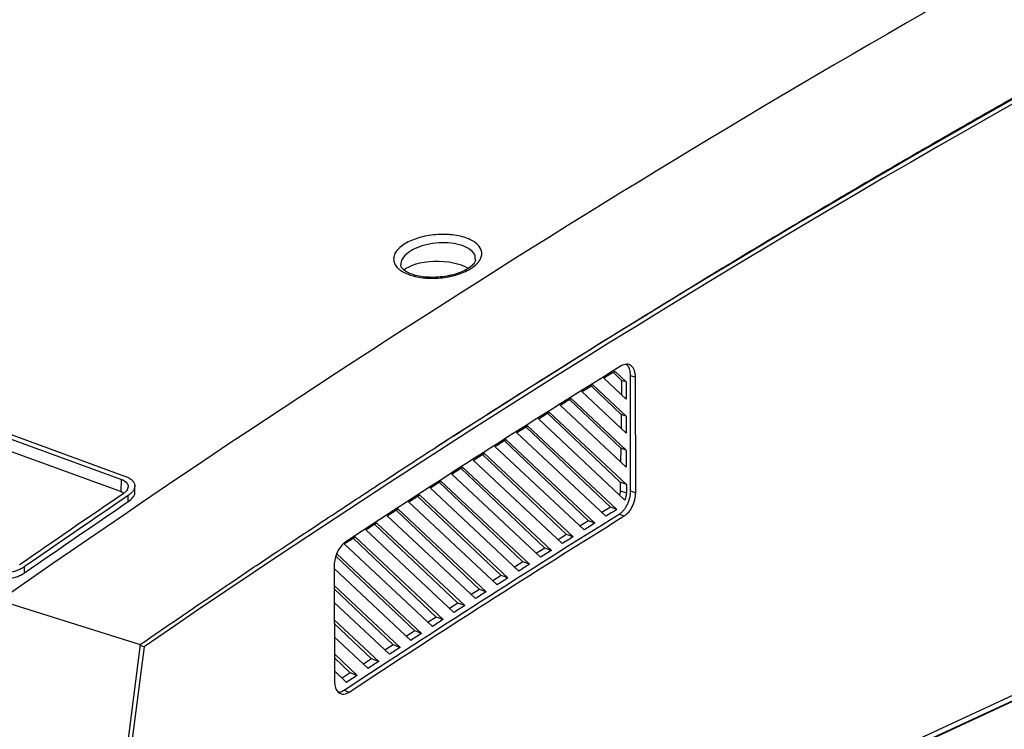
# Model space of a CAD drawing. Header units: millimetres. Extents: x -0.43 to 1.28, y -0.94 to 1.34.
# Tile 86 of 177: x 0.83 to 0.98, y -0.73 to -0.62. Entities that reach past the tile are written whole.
import ezdxf

# ---------------------------------------------------------------- set-up
doc = ezdxf.new("R2010")
doc.units = ezdxf.units.MM

msp = doc.modelspace()

# ---------------------------------------------------------------- linework, layer by layer
at = {"color": 7, "linetype": 'Continuous', "lineweight": 25}
for p, q in [((1.2546, -0.60085), (0.83007, -0.79714)), ((0.82991, -0.79708), (1.24844, -0.60357)), ((0.6134, -0.60849), (0.84604, -0.6934)), ((0.61406, -0.60805), (0.84669, -0.69296)), ((0.61336, -0.61035), (0.84599, -0.69526)), ((0.92205, -0.67836), (0.92075, -0.67712)), ((0.92275, -0.6786), (0.92101, -0.67697)), ((0.92342, -0.69515), (0.9234, -0.67762)), ((0.9234, -0.67762), (0.92417, -0.67789)), ((0.92199, -0.68352), (0.91743, -0.67919)), ((0.92275, -0.68378), (0.91768, -0.67903)), ((0.91934, -0.678), (0.92275, -0.68119)), ((0.92205, -0.67836), (0.92202, -0.68051)), ((0.92275, -0.6786), (0.92205, -0.67836)), ((0.92275, -0.6786), (0.92275, -0.68119)), ((0.92419, -0.69542), (0.92417, -0.67789)), ((0.91602, -0.68006), (0.92276, -0.68638)), ((0.91271, -0.68214), (0.92276, -0.69156)), ((0.92192, -0.68868), (0.91411, -0.68126)), ((0.92276, -0.68897), (0.91437, -0.6811)), ((0.92185, -0.69384), (0.91079, -0.68334)), ((0.92277, -0.69416), (0.91105, -0.68317)), ((0.92199, -0.68352), (0.92196, -0.68563)), ((0.92275, -0.68378), (0.92199, -0.68352)), ((0.9094, -0.68422), (0.92256, -0.69655)), ((0.92275, -0.68378), (0.92276, -0.68638)), ((0.9061, -0.6863), (0.91966, -0.69901)), ((0.92034, -0.69763), (0.90749, -0.68542)), ((0.92132, -0.69798), (0.90775, -0.68526)), ((0.91701, -0.6997), (0.90419, -0.68751)), ((0.918, -0.70005), (0.90445, -0.68735)), ((0.91368, -0.70177), (0.90089, -0.68961)), ((0.91468, -0.70212), (0.90116, -0.68944)), ((0.90281, -0.68839), (0.91634, -0.70108)), ((0.92192, -0.68868), (0.92189, -0.69074)), ((0.92276, -0.68897), (0.92192, -0.68868)), ((0.92276, -0.68897), (0.92276, -0.69156)), ((1.05804, -0.69082), (0.82943, -0.79652)), ((0.89952, -0.69049), (0.91303, -0.70316)), ((0.89624, -0.69259), (0.90972, -0.70524)), ((0.91037, -0.70384), (0.8976, -0.69171)), ((0.91138, -0.7042), (0.89788, -0.69154)), ((0.84599, -0.69526), (0.84604, -0.6934)), ((0.90706, -0.70593), (0.89432, -0.69382)), ((0.90807, -0.70628), (0.8946, -0.69365)), ((0.92185, -0.69384), (0.92183, -0.69512)), ((0.92277, -0.69416), (0.92185, -0.69384)), ((0.84599, -0.69526), (0.84642, -0.6955)), ((0.84808, -0.69533), (0.84807, -0.69439)), ((0.89296, -0.6947), (0.90643, -0.70733)), ((0.92183, -0.69512), (0.92277, -0.69546)), ((0.92277, -0.69416), (0.92277, -0.69546)), ((0.92342, -0.69515), (0.92419, -0.69542)), ((0.8471, -0.69677), (0.8471, -0.69584)), ((0.88969, -0.69682), (0.90313, -0.70942)), ((0.90376, -0.70801), (0.89105, -0.69594)), ((0.90478, -0.70837), (0.89133, -0.69576)), ((0.90046, -0.71011), (0.88778, -0.69806)), ((0.90149, -0.71047), (0.88806, -0.69788)), ((0.92034, -0.69763), (0.91904, -0.69844)), ((0.92132, -0.69798), (0.92034, -0.69763)), ((0.89821, -0.71257), (0.8848, -0.7)), ((0.88643, -0.69894), (0.89985, -0.71152)), ((0.91701, -0.6997), (0.91572, -0.7005)), ((0.918, -0.70005), (0.91701, -0.6997)), ((0.92169, -0.69867), (0.92245, -0.69896)), ((0.88317, -0.70106), (0.89657, -0.71363)), ((0.89717, -0.71221), (0.88452, -0.70018)), ((0.89388, -0.71431), (0.88126, -0.70232)), ((0.89493, -0.71468), (0.88155, -0.70213)), ((0.91368, -0.70177), (0.9124, -0.70257)), ((0.91468, -0.70212), (0.91368, -0.70177)), ((0.87992, -0.7032), (0.8933, -0.71574)), ((0.91037, -0.70384), (0.90909, -0.70465)), ((0.91138, -0.7042), (0.91037, -0.70384)), ((0.89061, -0.71642), (0.87863, -0.70505)), ((0.89166, -0.7168), (0.87876, -0.7047)), ((0.90706, -0.70593), (0.90579, -0.70673)), ((0.90807, -0.70628), (0.90706, -0.70593)), ((0.83135, -0.70759), (0.83135, -0.70666)), ((0.87839, -0.70643), (0.87841, -0.72403)), ((0.87839, -0.70694), (0.89003, -0.71786)), ((0.90376, -0.70801), (0.90249, -0.70882)), ((0.90478, -0.70837), (0.90376, -0.70801)), ((0.8884, -0.71892), (0.87839, -0.70954)), ((0.88733, -0.71854), (0.87839, -0.71005)), ((0.90046, -0.71011), (0.8992, -0.71091)), ((0.90149, -0.71047), (0.90046, -0.71011)), ((0.8276, -0.7118), (0.84892, -0.71847)), ((0.8784, -0.71213), (0.88677, -0.71998)), ((0.89717, -0.71221), (0.89591, -0.71301)), ((0.89821, -0.71257), (0.89717, -0.71221)), ((0.88514, -0.72105), (0.8784, -0.71472)), ((0.89388, -0.71431), (0.89263, -0.71512)), ((0.89493, -0.71468), (0.89388, -0.71431)), ((0.88407, -0.72067), (0.8784, -0.71528)), ((0.89061, -0.71642), (0.88936, -0.71723)), ((0.89166, -0.7168), (0.89061, -0.71642)), ((0.8784, -0.71732), (0.88352, -0.72211)), ((0.84892, -0.71847), (0.84433, -0.75383)), ((0.8495, -0.71883), (0.84486, -0.75451)), ((0.84891, -0.71861), (0.8495, -0.71883)), ((0.88733, -0.71854), (0.88609, -0.71935)), ((0.8884, -0.71892), (0.88733, -0.71854)), ((0.88189, -0.72318), (0.87841, -0.71991)), ((0.88081, -0.7228), (0.87841, -0.72051)), ((0.88407, -0.72067), (0.88283, -0.72147)), ((0.88514, -0.72105), (0.88407, -0.72067)), ((0.87841, -0.7225), (0.88027, -0.72425)), ((0.88081, -0.7228), (0.87958, -0.7236)), ((0.88189, -0.72318), (0.88081, -0.7228)), ((0.87989, -0.72542), (0.88065, -0.72571))]:
    msp.add_line(p, q, dxfattribs=at)
for centre, major_axis, ratio, start_param, end_param in [((1.09734, -2.76024), (0.77336, 2.25008), 0.600159, 0.507709, 0.680035), ((1.09658, -2.75996), (0.77336, 2.25008), 0.600159, 0.507709, 0.650648), ((0.89414, -0.66261), (0.00565, -0.00007), 0.409299, 0.614539, 2.748487)]:
    msp.add_ellipse(centre, major_axis=major_axis, ratio=ratio, start_param=start_param, end_param=end_param, dxfattribs=at)
for points in [[(1.00043, -0.60439), (0.94257, -0.63589), (0.88485, -0.67177), (0.8276, -0.7118)], [(0.92198, -0.67617), (0.90799, -0.68483), (0.89402, -0.69375), (0.88008, -0.70292)], [(0.91934, -0.678), (0.9199, -0.67765), (0.92045, -0.67731), (0.92101, -0.67697)], [(0.91602, -0.68006), (0.91658, -0.67972), (0.91713, -0.67937), (0.91768, -0.67903)], [(0.91271, -0.68214), (0.91326, -0.68179), (0.91381, -0.68144), (0.91437, -0.6811)], [(0.9094, -0.68422), (0.90995, -0.68387), (0.9105, -0.68352), (0.91106, -0.68318)], [(0.9061, -0.6863), (0.90665, -0.68595), (0.9072, -0.68561), (0.90775, -0.68526)], [(0.90281, -0.68839), (0.90336, -0.68804), (0.9039, -0.68769), (0.90445, -0.68735)], [(0.89952, -0.69049), (0.90007, -0.69014), (0.90061, -0.68979), (0.90116, -0.68944)], [(0.89624, -0.69259), (0.89678, -0.69224), (0.89733, -0.69189), (0.89788, -0.69154)], [(0.89296, -0.6947), (0.89351, -0.69435), (0.89405, -0.694), (0.8946, -0.69365)], [(0.84634, -0.69557), (0.84109, -0.69914), (0.83584, -0.70275), (0.83059, -0.70639)], [(0.92277, -0.69546), (0.92277, -0.6958), (0.92269, -0.69619), (0.92256, -0.69655)], [(0.8471, -0.69584), (0.84184, -0.69942), (0.8366, -0.70302), (0.83135, -0.70666)], [(0.83135, -0.70759), (0.8366, -0.70395), (0.84184, -0.70034), (0.8471, -0.69677)], [(0.88969, -0.69682), (0.89024, -0.69646), (0.89078, -0.69611), (0.89133, -0.69576)], [(0.88643, -0.69894), (0.88697, -0.69858), (0.88752, -0.69823), (0.88806, -0.69788)], [(0.92132, -0.69798), (0.92076, -0.69832), (0.92021, -0.69867), (0.91966, -0.69901)], [(0.87989, -0.72542), (0.8938, -0.71625), (0.90774, -0.70733), (0.92169, -0.69867)], [(0.88065, -0.72572), (0.89456, -0.71654), (0.90849, -0.70762), (0.92245, -0.69896)], [(0.88317, -0.70106), (0.88371, -0.70071), (0.88426, -0.70035), (0.8848, -0.7)], [(0.918, -0.70005), (0.91745, -0.70039), (0.91689, -0.70074), (0.91634, -0.70108)], [(0.87992, -0.7032), (0.88046, -0.70284), (0.881, -0.70248), (0.88155, -0.70213)], [(0.91468, -0.70212), (0.91413, -0.70247), (0.91358, -0.70281), (0.91303, -0.70316)], [(0.91138, -0.7042), (0.91082, -0.70455), (0.91027, -0.70489), (0.90972, -0.70524)], [(0.90807, -0.70628), (0.90752, -0.70663), (0.90698, -0.70698), (0.90643, -0.70733)], [(0.90478, -0.70838), (0.90423, -0.70872), (0.90368, -0.70907), (0.90313, -0.70942)], [(0.90149, -0.71047), (0.90094, -0.71082), (0.9004, -0.71117), (0.89985, -0.71152)], [(0.89821, -0.71258), (0.89766, -0.71293), (0.89712, -0.71328), (0.89657, -0.71363)], [(0.89493, -0.71468), (0.89439, -0.71504), (0.89384, -0.71539), (0.8933, -0.71574)], [(0.89166, -0.7168), (0.89112, -0.71715), (0.89058, -0.71751), (0.89003, -0.71786)], [(0.8884, -0.71892), (0.88786, -0.71927), (0.88731, -0.71963), (0.88677, -0.71998)], [(0.88514, -0.72105), (0.8846, -0.7214), (0.88406, -0.72176), (0.88352, -0.72211)], [(0.88189, -0.72318), (0.88135, -0.72354), (0.88081, -0.72389), (0.88027, -0.72425)]]:
    msp.add_open_spline(points, degree=3, dxfattribs=at)
for points, knots in [([(0.84892, -0.71847), (0.85002, -0.71772), (0.8522, -0.71622), (0.85548, -0.71398), (0.85876, -0.71175), (0.86204, -0.70953), (0.86532, -0.70731), (0.86861, -0.70511), (0.87189, -0.70292), (0.87517, -0.70074), (0.87846, -0.69856), (0.88174, -0.6964), (0.88503, -0.69425), (0.88832, -0.6921), (0.8916, -0.68997), (0.89489, -0.68784), (0.89818, -0.68573), (0.90147, -0.68362), (0.90476, -0.68152), (0.90805, -0.67943), (0.91134, -0.67736), (0.91464, -0.67529), (0.91793, -0.67323), (0.92122, -0.67118), (0.92452, -0.66914), (0.92781, -0.66711), (0.93111, -0.66509), (0.9344, -0.66308), (0.9377, -0.66108), (0.94099, -0.65909), (0.94429, -0.65711), (0.94759, -0.65514), (0.95089, -0.65318), (0.95418, -0.65122), (0.95748, -0.64928), (0.96078, -0.64735), (0.96408, -0.64543), (0.96738, -0.64351), (0.97068, -0.64161), (0.97398, -0.63971), (0.97728, -0.63783), (0.98058, -0.63596), (0.98388, -0.63409), (0.98718, -0.63224), (0.99049, -0.63039), (0.99379, -0.62856), (0.99709, -0.62673), (0.99929, -0.62552), (1.00039, -0.62492)], [0, 0, 0, 0, 0.021777, 0.043553, 0.065327, 0.087099, 0.10887, 0.130638, 0.152406, 0.174171, 0.195935, 0.217697, 0.239457, 0.261216, 0.282973, 0.304728, 0.326482, 0.348233, 0.369984, 0.391732, 0.413479, 0.435224, 0.456967, 0.478709, 0.500449, 0.522187, 0.543924, 0.565659, 0.587392, 0.609123, 0.630853, 0.652581, 0.674308, 0.696032, 0.717755, 0.739477, 0.761196, 0.782914, 0.80463, 0.826345, 0.848058, 0.869769, 0.891478, 0.913186, 0.934892, 0.956596, 0.978299, 1, 1, 1, 1]), ([(0.88742, -0.66007), (0.8874, -0.65986), (0.88742, -0.65964), (0.88755, -0.6592), (0.88766, -0.65898), (0.88789, -0.65866), (0.88797, -0.65856), (0.88816, -0.65835), (0.88826, -0.65825), (0.8886, -0.65795), (0.88886, -0.65776), (0.88946, -0.65741), (0.88978, -0.65724), (0.8903, -0.65702), (0.89049, -0.65695), (0.89086, -0.65681), (0.89106, -0.65675), (0.89165, -0.65657), (0.89206, -0.65648), (0.89291, -0.65632), (0.89335, -0.65626), (0.89422, -0.65619), (0.89466, -0.65617), (0.89531, -0.65618), (0.89553, -0.65619), (0.89596, -0.65621), (0.89617, -0.65623), (0.89679, -0.6563), (0.89719, -0.65637), (0.89794, -0.65655), (0.8983, -0.65666), (0.89878, -0.65684), (0.89894, -0.65691), (0.89923, -0.65705), (0.89937, -0.65713), (0.89977, -0.65737), (0.89999, -0.65754), (0.90027, -0.65782), (0.90035, -0.65791), (0.9005, -0.65811), (0.90056, -0.65821), (0.90072, -0.65851), (0.90078, -0.65873), (0.90082, -0.65915), (0.9008, -0.65937), (0.90067, -0.65981), (0.90056, -0.66002), (0.90033, -0.66034), (0.90025, -0.66044), (0.90006, -0.66065), (0.89996, -0.66075), (0.89962, -0.66105), (0.89936, -0.66124), (0.89877, -0.66159), (0.89844, -0.66176), (0.89774, -0.66206), (0.89736, -0.6622), (0.89677, -0.66237), (0.89657, -0.66243), (0.89615, -0.66253), (0.89594, -0.66257), (0.89531, -0.66269), (0.89488, -0.66275), (0.89399, -0.66283), (0.89356, -0.66284), (0.89291, -0.66284), (0.89269, -0.66283), (0.89227, -0.66281), (0.89205, -0.66279), (0.89143, -0.66272), (0.89104, -0.66265), (0.89028, -0.66247), (0.88992, -0.66236), (0.88927, -0.66211), (0.88898, -0.66197), (0.88859, -0.66173), (0.88846, -0.66165), (0.88824, -0.66148), (0.88803, -0.6613), (0.88787, -0.66111), (0.88772, -0.66091), (0.88766, -0.66081), (0.8875, -0.6605), (0.88744, -0.66029), (0.88742, -0.66007)], [0, 0, 0, 0, 0.03125, 0.03125, 0.0625, 0.0625, 0.078125, 0.078125, 0.09375, 0.09375, 0.125, 0.125, 0.15625, 0.15625, 0.171875, 0.171875, 0.1875, 0.1875, 0.21875, 0.21875, 0.25, 0.25, 0.28125, 0.28125, 0.296875, 0.296875, 0.3125, 0.3125, 0.34375, 0.34375, 0.375, 0.375, 0.390625, 0.390625, 0.40625, 0.40625, 0.4375, 0.4375, 0.453125, 0.453125, 0.46875, 0.46875, 0.5, 0.5, 0.53125, 0.53125, 0.5625, 0.5625, 0.578125, 0.578125, 0.59375, 0.59375, 0.625, 0.625, 0.65625, 0.65625, 0.6875, 0.6875, 0.703125, 0.703125, 0.71875, 0.71875, 0.75, 0.75, 0.78125, 0.78125, 0.796875, 0.796875, 0.8125, 0.8125, 0.84375, 0.84375, 0.875, 0.875, 0.90625, 0.90625, 0.921875, 0.921875, 0.9375, 0.953125, 0.953125, 0.96875, 0.96875, 1, 1, 1, 1]), ([(0.88859, -0.66116), (0.88856, -0.66111), (0.88849, -0.66098), (0.8885, -0.66086), (0.8885, -0.66079)], [0, 0, 0, 0, 0.414737, 1, 1, 1, 1]), ([(0.89986, -0.65999), (0.89986, -0.66007), (0.89984, -0.66025), (0.89957, -0.66069), (0.89901, -0.6612), (0.89816, -0.66171), (0.8971, -0.66214), (0.89587, -0.66247), (0.89453, -0.66267), (0.89317, -0.66273), (0.89186, -0.66264), (0.89069, -0.66242), (0.88972, -0.66208), (0.88903, -0.66167), (0.8887, -0.66135), (0.88861, -0.6612), (0.88859, -0.66116)], [0, 0, 0, 0, 0.065216, 0.137414, 0.21409, 0.28907, 0.366003, 0.442708, 0.520893, 0.599257, 0.676843, 0.753798, 0.829313, 0.903615, 0.976455, 1, 1, 1, 1]), ([(0.92417, -0.67789), (0.92417, -0.67751), (0.92411, -0.67715), (0.92388, -0.67655), (0.92372, -0.67631), (0.92331, -0.67598), (0.92306, -0.6759), (0.92254, -0.67591), (0.92226, -0.676), (0.92198, -0.67617)], [4.712389, 4.712389, 4.712389, 4.712389, 5.132917, 5.132917, 5.553445, 5.553445, 5.973972, 5.973972, 6.3945, 6.3945, 6.3945, 6.3945]), ([(0.9234, -0.67762), (0.92338, -0.67733), (0.92333, -0.67674), (0.92307, -0.67615), (0.92282, -0.67598), (0.92274, -0.67593)], [0, 0, 0, 0, 0.404353, 0.809269, 1, 1, 1, 1]), ([(0.84604, -0.6934), (0.84619, -0.69346), (0.84632, -0.69352), (0.84656, -0.69366), (0.84667, -0.69374), (0.84685, -0.69391), (0.84692, -0.694), (0.84702, -0.69418), (0.84705, -0.69428), (0.84708, -0.69448), (0.84707, -0.69458), (0.84702, -0.69479), (0.84698, -0.69489), (0.84686, -0.69509), (0.84678, -0.69519), (0.84658, -0.69539), (0.84647, -0.69548), (0.84634, -0.69557)], [0, 0, 0, 0, 0.125, 0.125, 0.25, 0.25, 0.375, 0.375, 0.5, 0.5, 0.625, 0.625, 0.75, 0.75, 0.875, 0.875, 1, 1, 1, 1]), ([(0.84669, -0.69296), (0.84689, -0.69303), (0.84707, -0.69311), (0.8474, -0.6933), (0.84754, -0.69341), (0.84777, -0.69363), (0.84787, -0.69375), (0.848, -0.694), (0.84805, -0.69413), (0.84808, -0.6944), (0.84807, -0.69453), (0.84801, -0.69481), (0.84795, -0.69495), (0.84778, -0.69521), (0.84768, -0.69535), (0.84742, -0.6956), (0.84727, -0.69573), (0.8471, -0.69584)], [0, 0, 0, 0, 0.125, 0.125, 0.25, 0.25, 0.375, 0.375, 0.5, 0.5, 0.625, 0.625, 0.75, 0.75, 0.875, 0.875, 1, 1, 1, 1]), ([(0.8471, -0.69677), (0.84735, -0.69656), (0.84786, -0.69613), (0.84814, -0.6956), (0.84807, -0.69535), (0.84806, -0.69532)], [0, 0, 0, 0, 0.474785, 0.949737, 1, 1, 1, 1]), ([(0.92169, -0.69867), (0.92181, -0.6986), (0.92193, -0.69851), (0.92215, -0.69831), (0.92227, -0.6982), (0.92248, -0.69794), (0.92258, -0.69781), (0.92276, -0.69752), (0.92285, -0.69737), (0.92301, -0.69704), (0.92308, -0.69688), (0.9232, -0.69654), (0.92325, -0.69636), (0.92334, -0.69601), (0.92337, -0.69584), (0.92341, -0.69549), (0.92342, -0.69532), (0.92342, -0.69515)], [0, 0, 0, 0, 0.125, 0.125, 0.25, 0.25, 0.375, 0.375, 0.5, 0.5, 0.625, 0.625, 0.75, 0.75, 0.875, 0.875, 1, 1, 1, 1]), ([(0.92183, -0.69512), (0.92182, -0.69533), (0.92181, -0.69555), (0.92174, -0.69577), (0.92174, -0.69578)], [0, 0, 0, 0, 0.956287, 1, 1, 1, 1]), ([(0.92245, -0.69896), (0.92269, -0.69882), (0.92292, -0.69861), (0.92334, -0.69811), (0.92354, -0.69781), (0.92385, -0.69716), (0.92398, -0.69682), (0.92415, -0.69611), (0.92419, -0.69576), (0.92419, -0.69542)], [3.253811, 3.253811, 3.253811, 3.253811, 3.618455, 3.618455, 3.9831, 3.9831, 4.347744, 4.347744, 4.712389, 4.712389, 4.712389, 4.712389]), ([(0.88008, -0.70292), (0.87984, -0.70308), (0.87962, -0.70329), (0.87921, -0.70379), (0.87902, -0.70408), (0.87871, -0.70472), (0.87859, -0.70506), (0.87843, -0.70576), (0.87839, -0.7061), (0.87839, -0.70643)], [0.138525, 0.138525, 0.138525, 0.138525, 0.496593, 0.496593, 0.854661, 0.854661, 1.212728, 1.212728, 1.570796, 1.570796, 1.570796, 1.570796]), ([(0.82568, -0.70832), (0.82588, -0.70839), (0.8261, -0.70845), (0.82656, -0.70855), (0.8268, -0.70858), (0.8273, -0.70862), (0.82756, -0.70863), (0.82808, -0.70862), (0.82835, -0.7086), (0.82887, -0.70853), (0.82913, -0.70848), (0.82964, -0.70836), (0.82989, -0.70829), (0.83035, -0.70813), (0.83057, -0.70803), (0.83099, -0.70783), (0.83118, -0.70771), (0.83135, -0.70759)], [0, 0, 0, 0, 0.125, 0.125, 0.25, 0.25, 0.375, 0.375, 0.5, 0.5, 0.625, 0.625, 0.75, 0.75, 0.875, 0.875, 1, 1, 1, 1]), ([(0.83135, -0.70666), (0.83118, -0.70678), (0.83099, -0.70689), (0.83058, -0.7071), (0.83036, -0.70719), (0.82989, -0.70736), (0.82965, -0.70743), (0.82915, -0.70755), (0.82889, -0.70759), (0.82836, -0.70766), (0.8281, -0.70768), (0.82758, -0.7077), (0.82732, -0.70769), (0.82682, -0.70765), (0.82658, -0.70762), (0.82612, -0.70752), (0.8259, -0.70746), (0.8257, -0.70739)], [0, 0, 0, 0, 0.125, 0.125, 0.25, 0.25, 0.375, 0.375, 0.5, 0.5, 0.625, 0.625, 0.75, 0.75, 0.875, 0.875, 1, 1, 1, 1]), ([(0.87841, -0.72402), (0.87841, -0.72442), (0.87847, -0.72478), (0.87871, -0.72539), (0.87888, -0.72563), (0.8793, -0.72595), (0.87955, -0.72603), (0.88009, -0.726), (0.88037, -0.7259), (0.88065, -0.72572)], [1.570796, 1.570796, 1.570796, 1.570796, 1.998408, 1.998408, 2.42602, 2.42602, 2.853632, 2.853632, 3.281244, 3.281244, 3.281244, 3.281244]), ([(0.87903, -0.72569), (0.87908, -0.7257), (0.87935, -0.72574), (0.87965, -0.72557), (0.87989, -0.72542)], [0, 0, 0, 0, 0.201803, 1, 1, 1, 1])]:
    msp.add_open_spline(points, degree=3, knots=knots, dxfattribs=at)
at = {"color": 250, "linetype": 'Continuous', "lineweight": 25}
msp.add_open_spline([(0.8998, -0.66), (0.89982, -0.65981), (0.89986, -0.65943), (0.89944, -0.65878), (0.89859, -0.65811), (0.89708, -0.65759), (0.89525, -0.65738), (0.89329, -0.65751), (0.89143, -0.65796), (0.88988, -0.65869), (0.88884, -0.65961), (0.88848, -0.66034), (0.88849, -0.66073), (0.88849, -0.6608)], degree=3, knots=[0, 0, 0, 0, 0.060864, 0.125718, 0.23097, 0.336474, 0.442651, 0.549647, 0.657252, 0.764972, 0.872244, 0.978697, 1, 1, 1, 1], dxfattribs=at)

doc.saveas('drawing.dxf')
